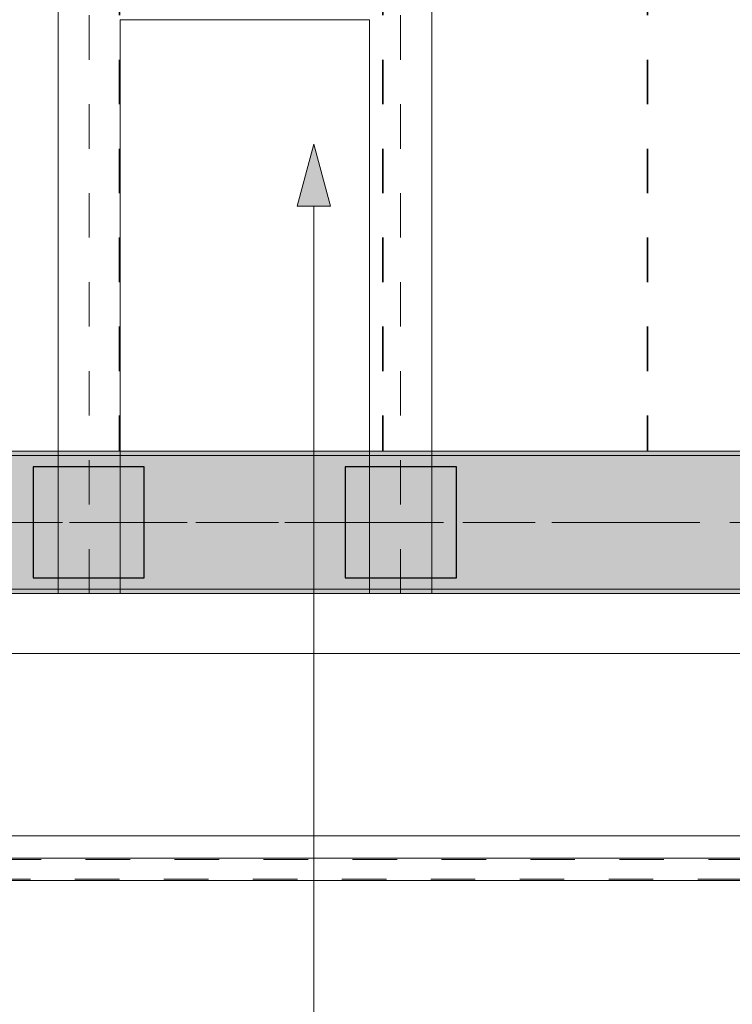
# Model space of a CAD drawing. Header units: metres. Extents: x -3.6 to 84.5, y -11 to 16.8.
# Tile 102 of 225: x 30 to 31.6, y -0.5 to 1.7. Entities that reach past the tile are written whole.
import ezdxf

# ---------------------------------------------------------------- set-up
doc = ezdxf.new("R2010")
doc.units = ezdxf.units.M
doc.header["$MEASUREMENT"] = 0
for name, pattern in [('Achse', [0.2, 0.1, -0.05, 0, -0.05]), ('Punktlinie eng', [0.0375, 0.0125, -0.025]), ('Strichlinie doppelt', [0.546806, 0.264583, -0.105833, 0.070556, -0.105833])]:
    doc.linetypes.add(name, pattern=pattern)
for name, color, linetype in [('155 - Bemaßung_ Beschriftung.Ausbau - Deckenelemente', 7, 'Continuous'), ('451 - Universal.Achsen Raster', 7, 'Continuous'), ('604 - Struktur.Wand Aussen', 7, 'Continuous'), ('608 - Struktur.Träger', 7, 'Continuous'), ('Neubau_301 - Elemente.Linie', 7, 'Continuous'), ('Neubau_401 - Zone.Raum_ Raumbegrenzung_ Whg.', 7, 'Continuous'), ('Neubau_607 - Struktur.Stütze', 7, 'Continuous'), ('Neubau_612 - Struktur.Stahlbau', 7, 'Continuous')]:
    doc.layers.add(name, color=color, linetype=linetype)
pattern_1 = [(45, (0, 0), (-0.01767767, 0.01767767), [0, -0.025])]

msp = doc.modelspace()

# ---------------------------------------------------------------- hatches: boundary and pattern name
at = {"layer": '608 - Struktur.Träger', "linetype": 'Continuous', "lineweight": 0, "true_color": 0x000000}
h = msp.add_hatch(dxfattribs=at)
h.set_pattern_fill('Gips_0001', color=18, style=0, pattern_type=2)
h.set_pattern_definition(pattern_1)
h.paths.add_polyline_path([(29.49, 0.7), (32.77, 0.7), (32.77, 0.71), (29.49, 0.71)])
h = msp.add_hatch(dxfattribs=at)
h.set_pattern_fill('Beton__Stahlbeton_0001', color=18, style=0, pattern_type=2)
h.set_pattern_definition([(45, (0, 0), (-0.08485281, 0.08485281), []), (45, (-0.04243, 0.04243), (-0.08485281, 0.08485281), [0.09, -0.03])])
h.paths.add_polyline_path([(0.69, 0.7), (0.38, 0.7), (0.38, 0.4), (0.69, 0.4), (3.97, 0.4), (4.29, 0.4), (7.57, 0.4), (7.89, 0.4), (11.17, 0.4), (11.49, 0.4), (14.77, 0.4), (15.09, 0.4), (18.37, 0.4), (18.69, 0.4), (21.97, 0.4), (22.29, 0.4), (25.57, 0.4), (25.89, 0.4), (29.17, 0.4), (29.49, 0.4), (32.77, 0.4), (33.09, 0.4), (36.37, 0.4), (36.69, 0.4), (39.97, 0.4), (40.29, 0.4), (43.57, 0.4), (43.89, 0.4), (47.17, 0.4), (47.49, 0.4), (50.77, 0.4), (51.09, 0.4), (51.8, 0.4), (51.97, 0.4), (54.37, 0.4), (54.69, 0.4), (57.97, 0.4), (58.29, 0.4), (61.57, 0.4), (61.88, 0.4), (61.88, 0.7), (61.57, 0.7), (58.29, 0.7), (57.97, 0.7), (54.69, 0.7), (54.37, 0.7), (51.97, 0.7), (51.8, 0.7), (51.09, 0.7), (50.77, 0.7), (47.49, 0.7), (47.16, 0.7), (43.89, 0.7), (43.57, 0.7), (40.29, 0.7), (39.935, 0.7), (36.69, 0.7), (36.37, 0.7), (33.09, 0.7), (32.77, 0.7), (29.49, 0.7), (29.17, 0.7), (25.89, 0.7), (25.57, 0.7), (22.29, 0.7), (21.97, 0.7), (18.69, 0.7), (18.37, 0.7), (15.09, 0.7), (14.77, 0.7), (11.49, 0.7), (11.17, 0.7), (7.89, 0.7), (7.57, 0.7), (4.29, 0.7), (3.97, 0.7)])
h = msp.add_hatch(dxfattribs=at)
h.set_pattern_fill('Gips_0001', color=18, style=0, pattern_type=2)
h.set_pattern_definition(pattern_1)
h.paths.add_polyline_path([(29.49, 0.4), (29.49, 0.39), (32.77, 0.39), (32.77, 0.4)])
at = {"layer": 'Neubau_401 - Zone.Raum_ Raumbegrenzung_ Whg.', "linetype": 'Continuous', "lineweight": 13}
msp.add_hatch(color=1, dxfattribs=at).paths.add_polyline_path([(30.6449, 1.4005), (30.6074, 1.2605), (30.6824, 1.2605)])

# ---------------------------------------------------------------- linework, layer by layer
at = {"layer": '155 - Bemaßung_ Beschriftung.Ausbau - Deckenelemente', "color": 7, "linetype": 'Achse', "lineweight": 35}
for p, q in [((30.208, 5.19), (30.208, 0.71)), ((30.8, 5.19), (30.8, 0.71)), ((31.395, 5.19), (31.395, 0.71))]:
    msp.add_line(p, q, dxfattribs=at)
at = {"layer": '451 - Universal.Achsen Raster', "color": 160, "linetype": 'Strichlinie doppelt', "lineweight": 9, "true_color": 0x3232ff}
msp.add_line((64.935, 0.55), (-3.175, 0.55), dxfattribs=at)
at = {"layer": '604 - Struktur.Wand Aussen', "color": 7, "linetype": 'Continuous', "lineweight": 13}
for p, q in [((32.34, 0.255), (29.94, 0.255)), ((29.94, -0.155), (32.34, -0.155))]:
    msp.add_line(p, q, dxfattribs=at)
at = {"layer": '608 - Struktur.Träger', "color": 7, "linetype": 'Continuous', "lineweight": 13}
for p, q in [((0.38, 0.71), (61.88, 0.71)), ((32.77, 0.7), (29.49, 0.7)), ((0.38, 0.39), (61.88, 0.39))]:
    msp.add_line(p, q, dxfattribs=at)
at = {"layer": '608 - Struktur.Träger', "color": 7, "linetype": 'Continuous', "lineweight": 5}
for p, q in [((32.77, 0.71), (29.49, 0.71)), ((32.77, 0.39), (29.49, 0.39))]:
    msp.add_line(p, q, dxfattribs=at)
at = {"layer": '608 - Struktur.Träger', "color": 7, "linetype": 'Achse', "lineweight": 9}
msp.add_line((0.38, 0.55), (61.88, 0.55), dxfattribs=at)
at = {"layer": '608 - Struktur.Träger', "color": 7, "linetype": 'Continuous', "lineweight": 13, "flags": 128}
msp.add_lwpolyline([(54.69, 0.4), (54.37, 0.4), (51.97, 0.4), (51.8, 0.4), (51.09, 0.4), (50.77, 0.4), (47.49, 0.4), (47.17, 0.4), (43.89, 0.4), (43.57, 0.4), (40.29, 0.4), (39.97, 0.4), (36.69, 0.4), (36.37, 0.4), (33.09, 0.4), (32.77, 0.4), (29.49, 0.4), (29.17, 0.4), (25.89, 0.4), (25.57, 0.4), (22.29, 0.4), (21.97, 0.4), (18.69, 0.4), (18.37, 0.4)], dxfattribs=at)
at = {"layer": 'Neubau_301 - Elemente.Linie', "color": 1, "linetype": 'Continuous', "lineweight": 13, "flags": 128}
msp.add_lwpolyline([(29.729, -0.205), (32.551, -0.205), (32.551, -0.255), (29.729, -0.255)], close=True, dxfattribs=at)
at = {"layer": 'Neubau_301 - Elemente.Linie', "color": 1, "linetype": 'Punktlinie eng', "lineweight": 9, "flags": 128}
msp.add_lwpolyline([(29.732, -0.208), (32.548, -0.208), (32.548, -0.252), (29.732, -0.252)], close=True, dxfattribs=at)
at = {"layer": 'Neubau_401 - Zone.Raum_ Raumbegrenzung_ Whg.', "color": 1, "linetype": 'Continuous', "lineweight": 9}
for p, q in [((30.6449, 1.4005), (30.6074, 1.2605)), ((30.6449, 1.4005), (30.6824, 1.2605)), ((30.6824, 1.2605), (30.6074, 1.2605)), ((30.6449, -1.3085), (30.6449, 1.2605))]:
    msp.add_line(p, q, dxfattribs=at)
at = {"layer": 'Neubau_607 - Struktur.Stütze', "color": 1, "linetype": 'Continuous', "lineweight": 25, "flags": 128}
for points in [[(30.0139, 0.425), (30.2639, 0.425), (30.2639, 0.675), (30.0139, 0.675)], [(30.7156, 0.425), (30.9656, 0.425), (30.9656, 0.675), (30.7156, 0.675)]]:
    msp.add_lwpolyline(points, close=True, dxfattribs=at)
at = {"layer": 'Neubau_612 - Struktur.Stahlbau', "color": 1, "linetype": 'Continuous', "lineweight": 13}
for p, q in [((30.07, 0.39), (30.07, 5.41)), ((30.91, 0.39), (30.91, 5.41)), ((30.21, 0.39), (30.21, 1.68)), ((30.21, 1.68), (30.77, 1.68)), ((30.77, 0.39), (30.77, 1.68)), ((30.21, 0.39), (30.07, 0.39)), ((30.91, 0.39), (30.77, 0.39))]:
    msp.add_line(p, q, dxfattribs=at)
at = {"layer": 'Neubau_612 - Struktur.Stahlbau', "color": 1, "linetype": 'Achse', "lineweight": 9}
for p, q in [((30.14, 0.39), (30.14, 5.41)), ((30.84, 0.39), (30.84, 5.41))]:
    msp.add_line(p, q, dxfattribs=at)

doc.saveas('drawing.dxf')
